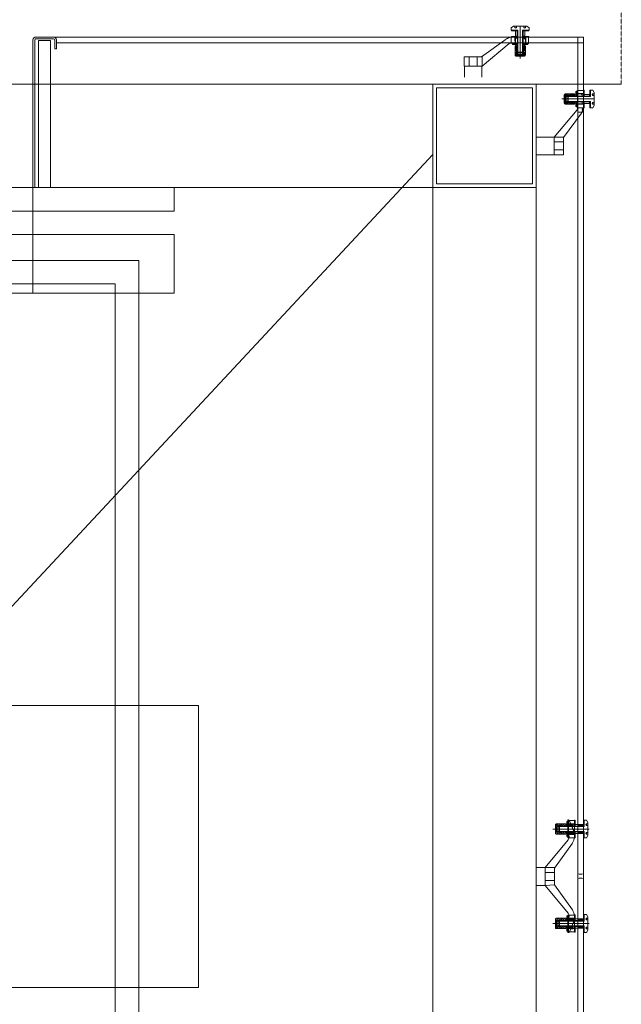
# Model space of a CAD drawing. Header units: millimetres. Extents: x -217426 to 968941, y -263248 to 449708.
# Tile 9 of 47: x 15499 to 16778, y -37088 to -34993. Entities that reach past the tile are written whole.
import ezdxf

# ---------------------------------------------------------------- set-up
doc = ezdxf.new("R2010")
doc.units = ezdxf.units.MM
doc.linetypes.add('a_base _85_a_base _85_WEST PTB LVL 2 - FACADE$0$DASHED', pattern=[0.75, 0.5, -0.25])
doc.layers.add('ARCH', color=9, linetype='Continuous', lineweight=0)
doc.layers.add('YD-EXTERNAL 4', color=254, linetype='Continuous', lineweight=0)

# ---------------------------------------------------------------- blocks, each defined once
blk = doc.blocks.new('ARCH-ABV-11.07')
at = {"layer": 'YD-EXTERNAL 4', "linetype": 'Continuous', "true_color": 0x636466}
h = blk.add_hatch(dxfattribs=at)
h.set_pattern_fill('A_BASE__85_A_BASE__85_AN_5B', color=251, style=0, pattern_type=2)
h.set_pattern_definition([(135, (17813.53, -35895.835), (44.9013, 44.9013), []), (45, (17813.53, -35895.835), (-44.9013, 44.9013), [])])
h.paths.add_polyline_path([(16569.1, -35015), (16569.1, -35016.5), (16581.4, -35016.5), (16581.4, -35015)])
h = blk.add_hatch(dxfattribs=at)
h.set_pattern_fill('A_BASE__85_A_BASE__85_AN_5B', color=251, style=0, pattern_type=2)
h.set_pattern_definition([(135, (17890.5, -35899.19), (84.1905, 84.1905), []), (45, (17890.5, -35899.19), (-84.1905, 84.1905), [])])
h.paths.add_polyline_path([(16572.6, -35028.3), (16572.6, -35016.8), (16569.1, -35016.8), (16569.1, -35028.3)])
h = blk.add_hatch(dxfattribs=at)
h.set_pattern_fill('A_BASE__85_A_BASE__85_AN_5B', color=251, style=0, pattern_type=2)
h.set_pattern_definition([(135, (18498.94, -35949.79), (56.127, 56.127), []), (45, (18498.94, -35949.79), (-56.127, 56.127), [])])
h.paths.add_polyline_path([(16568.9, -35032.5), (16568.9, -35044), (16575.1, -35044), (16575.1, -35043.6), (16575.5, -35043.6), (16575.5, -35044), (16578.3, -35044), (16578.3, -35043.6), (16578.7, -35043.6), (16578.7, -35044), (16580.4, -35044), (16580.4, -35042.5), (16573.9, -35042.5), (16573.9, -35032.5)])
h = blk.add_hatch(dxfattribs=at)
h.set_pattern_fill('A_BASE__85_A_BASE__85_AN_5B', color=251, style=0, pattern_type=2)
h.set_pattern_definition([(135, (17813.53, -35909.335), (44.9013, 44.9013), []), (45, (17813.53, -35909.335), (-44.9013, 44.9013), [])])
h.paths.add_polyline_path([(16569.1, -35028.5), (16569.1, -35030), (16581.4, -35030), (16581.4, -35028.5)])
for points in [[(16556.6, -35044), (16546.9, -35044), (16546.9, -35046), (16556.6, -35046)], [(16551.9, -35058.8), (16554.9, -35058.8), (16555.9, -35060.5), (16554.9, -35062.3), (16551.9, -35062.3), (16551.9, -35068.5), (16551.9, -35068.6), (16551.9, -35068.7), (16551.9, -35068.8), (16551.9, -35068.9), (16551.9, -35069), (16552, -35069.1), (16552, -35069.2), (16552, -35069.3), (16552.1, -35069.4), (16552.1, -35069.5), (16552.2, -35069.6), (16552.2, -35069.7), (16552.3, -35069.7), (16552.3, -35069.8), (16552.4, -35069.9), (16552.5, -35070), (16552.5, -35070), (16552.6, -35070.1), (16552.7, -35070.1), (16552.8, -35070.2), (16552.8, -35070.3), (16552.9, -35070.3), (16553, -35070.4), (16553.1, -35070.4), (16553.2, -35070.4), (16553.3, -35070.5), (16553.4, -35070.5), (16553.5, -35070.5), (16553.6, -35070.5), (16553.7, -35070.5), (16553.8, -35070.5), (16553.9, -35070.5), (16562.9, -35070.5), (16562.9, -35068.5), (16557.9, -35067.5), (16557.9, -35066.5), (16556.9, -35066.5), (16556.9, -35048.5), (16551.9, -35048.5)], [(16562.9, -35068.5), (16562.9, -35070.5), (16571.9, -35070.5), (16572, -35070.5), (16572.1, -35070.5), (16572.2, -35070.5), (16572.3, -35070.5), (16572.4, -35070.5), (16572.5, -35070.5), (16572.5, -35070.4), (16572.6, -35070.4), (16572.7, -35070.4), (16572.8, -35070.3), (16572.9, -35070.3), (16573, -35070.2), (16573.1, -35070.1), (16573.1, -35070.1), (16573.2, -35070), (16573.3, -35070), (16573.4, -35069.9), (16573.4, -35069.8), (16573.5, -35069.7), (16573.5, -35069.7), (16573.6, -35069.6), (16573.6, -35069.5), (16573.7, -35069.4), (16573.7, -35069.3), (16573.8, -35069.2), (16573.8, -35069.1), (16573.8, -35069), (16573.8, -35068.9), (16573.9, -35068.8), (16573.9, -35068.7), (16573.9, -35068.6), (16573.9, -35068.5), (16573.9, -35062.3), (16570.9, -35062.3), (16569.9, -35060.5), (16570.9, -35058.8), (16573.9, -35058.8), (16573.9, -35048.5), (16568.9, -35048.5), (16568.9, -35066.5), (16567.9, -35066.5), (16567.9, -35067.5)], [(16569.1, -35046), (16578.9, -35046), (16578.9, -35044), (16569.1, -35044)], [(16681.2, -35155.5), (16683.2, -35155.5), (16683.2, -35145.7), (16681.2, -35145.7)], [(16678.7, -35155.7), (16678.7, -35150.7), (16668.5, -35150.7), (16668.5, -35153.7), (16666.7, -35154.7), (16665, -35153.7), (16665, -35150.7), (16658.7, -35150.7), (16658.6, -35150.7), (16658.6, -35150.7), (16658.5, -35150.8), (16658.4, -35150.8), (16658.3, -35150.8), (16658.2, -35150.8), (16658.1, -35150.8), (16658, -35150.9), (16657.9, -35150.9), (16657.8, -35151), (16657.7, -35151), (16657.6, -35151.1), (16657.6, -35151.1), (16657.5, -35151.2), (16657.4, -35151.2), (16657.3, -35151.3), (16657.3, -35151.4), (16657.2, -35151.5), (16657.1, -35151.5), (16657.1, -35151.6), (16657, -35151.7), (16657, -35151.8), (16656.9, -35151.9), (16656.9, -35152), (16656.9, -35152.1), (16656.8, -35152.2), (16656.8, -35152.2), (16656.8, -35152.3), (16656.8, -35152.4), (16656.8, -35152.5), (16656.7, -35152.6), (16656.7, -35152.7), (16656.7, -35161.7), (16658.7, -35161.7), (16659.7, -35156.7), (16660.7, -35156.7), (16660.7, -35155.7), (16664.3, -35155.7)], [(16658.7, -35161.7), (16656.7, -35161.7), (16656.7, -35170.7), (16656.7, -35170.8), (16656.8, -35170.9), (16656.8, -35171), (16656.8, -35171.1), (16656.8, -35171.2), (16656.8, -35171.3), (16656.9, -35171.4), (16656.9, -35171.5), (16656.9, -35171.6), (16657, -35171.7), (16657, -35171.8), (16657.1, -35171.8), (16657.1, -35171.9), (16657.2, -35172), (16657.3, -35172.1), (16657.3, -35172.1), (16657.4, -35172.2), (16657.5, -35172.3), (16657.6, -35172.3), (16657.6, -35172.4), (16657.7, -35172.4), (16657.8, -35172.5), (16657.9, -35172.5), (16658, -35172.6), (16658.1, -35172.6), (16658.2, -35172.6), (16658.3, -35172.7), (16658.4, -35172.7), (16658.5, -35172.7), (16658.6, -35172.7), (16658.6, -35172.7), (16658.7, -35172.7), (16665, -35172.7), (16665, -35169.7), (16666.7, -35168.7), (16668.5, -35169.7), (16668.5, -35172.7), (16678.7, -35172.7), (16678.7, -35167.7), (16660.7, -35167.7), (16660.7, -35166.7), (16659.7, -35166.7)], [(16683.2, -35168), (16681.2, -35168), (16681.2, -35177.7), (16683.2, -35177.7)]]:
    blk.add_hatch(color=251, dxfattribs=at).paths.add_polyline_path(points)
h = blk.add_hatch(dxfattribs=at)
h.set_pattern_fill('A_BASE__85_A_BASE__85_AN_5B', color=251, style=0, pattern_type=2)
h.set_pattern_definition([(135, (15777.5, -33225.665), (56.127, 56.127), []), (45, (15777.5, -33225.665), (-56.127, 56.127), [])])
h.paths.add_polyline_path([(16683.6, -35149.5), (16683.2, -35149.5), (16683.2, -35155.7), (16694.7, -35155.7), (16694.7, -35150.7), (16684.7, -35150.7), (16684.7, -35144.2), (16683.2, -35144.2), (16683.2, -35145.9), (16683.6, -35145.9), (16683.6, -35146.3), (16683.2, -35146.3), (16683.2, -35149.1), (16683.6, -35149.1)])
h = blk.add_hatch(dxfattribs=at)
h.set_pattern_fill('A_BASE__85_A_BASE__85_AN_5B', color=251, style=0, pattern_type=2)
h.set_pattern_definition([(135, (15817.954, -33911.07), (44.9013, 44.9013), []), (45, (15817.954, -33911.07), (-44.9013, 44.9013), [])])
h.paths.add_polyline_path([(16698.7, -35155.5), (16698.7, -35143.2), (16697.2, -35143.2), (16697.2, -35155.5)])
h = blk.add_hatch(dxfattribs=at)
h.set_pattern_fill('A_BASE__85_A_BASE__85_AN_5B', color=251, style=0, pattern_type=2)
h.set_pattern_definition([(135, (15831.454, -33911.07), (44.9013, 44.9013), []), (45, (15831.454, -33911.07), (-44.9013, 44.9013), [])])
h.paths.add_polyline_path([(16712.2, -35155.5), (16712.2, -35143.2), (16710.7, -35143.2), (16710.7, -35155.5)])
h = blk.add_hatch(dxfattribs=at)
h.set_pattern_fill('A_BASE__85_A_BASE__85_AN_5B', color=251, style=0, pattern_type=2)
h.set_pattern_definition([(135, (15828.1, -33834.1), (84.1905, 84.1905), []), (45, (15828.1, -33834.1), (-84.1905, 84.1905), [])])
h.paths.add_polyline_path([(16699, -35152), (16699, -35155.5), (16710.5, -35155.5), (16710.5, -35152)])
at = {"layer": 'YD-EXTERNAL 4', "color": 251, "linetype": 'a_base _85_a_base _85_WEST PTB LVL 2 - FACADE$0$DASHED', "true_color": 0x636466}
blk.add_line((16777.7, -28880), (16777.8, -35130), dxfattribs=at)
at = {"layer": 'YD-EXTERNAL 4', "color": 251, "linetype": 'Continuous', "true_color": 0x636466}
for p, q in [((16548.9, -35007), (16543.9, -35010)), ((16543.9, -35010), (16543.9, -35015)), ((16557.9, -35015), (16543.9, -35015)), ((16544.4, -35015), (16544.4, -35016.5)), ((16556.9, -35016.5), (16544.4, -35016.5)), ((16576.9, -35007), (16548.9, -35007)), ((16551.6, -35010), (16551.6, -35007)), ((16553.4, -35011), (16551.6, -35010)), ((16555.1, -35010), (16551.6, -35010)), ((16556.9, -35016.8), (16553.1, -35016.8)), ((16553.1, -35016.8), (16553.1, -35028.3)), ((16555.1, -35010), (16553.4, -35011)), ((16555.1, -35007), (16555.1, -35010)), ((16556.6, -35015), (16556.6, -35016.5)), ((16556.6, -35016.8), (16556.6, -35028.3)), ((16556.9, -35015), (16556.9, -35062)), ((16557.9, -35015), (16557.9, -35063)), ((16562.9, -35006.5), (16562.9, -35075.9)), ((16567.9, -35015), (16581.9, -35015)), ((16567.9, -35015), (16567.9, -35063)), ((16568.9, -35015), (16568.9, -35062)), ((16581.4, -35016.5), (16568.9, -35016.5)), ((16572.6, -35016.8), (16568.9, -35016.8)), ((16569.1, -35015), (16569.1, -35016.5)), ((16569.1, -35016.8), (16569.1, -35028.3)), ((16570.6, -35010), (16570.6, -35007)), ((16572.4, -35011), (16570.6, -35010)), ((16574.1, -35010), (16570.6, -35010)), ((16574.1, -35010), (16572.4, -35011)), ((16572.6, -35016.8), (16572.6, -35028.3)), ((16574.1, -35007), (16574.1, -35010)), ((16581.9, -35010), (16576.9, -35007)), ((16581.4, -35015), (16581.4, -35016.5)), ((16581.9, -35010), (16581.9, -35015)), ((15527.2, -35350), (15527.2, -35036)), ((15530.9, -35350), (15530.9, -35036.7)), ((15533.2, -35030), (15571.2, -35030)), ((15533.9, -35033.7), (15570.6, -35033.7)), ((16697.2, -35030), (15571.2, -35030)), ((15573.6, -35036.7), (15573.6, -35055)), ((15577.2, -35035.4), (15577.2, -35047.4)), ((15577.2, -35036), (15577.2, -35055)), ((15577.2, -35042), (16697.2, -35042)), ((16480.9, -35072), (16533, -35034.1)), ((16543.9, -35030), (16581.4, -35030)), ((16543.9, -35042.5), (16543.9, -35030)), ((16580.9, -35042.5), (16543.9, -35042.5)), ((16544.4, -35028.5), (16544.4, -35030)), ((16556.9, -35028.5), (16544.4, -35028.5)), ((16545.4, -35042.5), (16545.4, -35044)), ((16551.9, -35044), (16551.9, -35030)), ((16551.9, -35030), (16551.9, -35042.5)), ((16551.9, -35032.5), (16556.9, -35032.5)), ((16552.9, -35044), (16552.9, -35030)), ((16556.9, -35028.3), (16553.1, -35028.3)), ((16556.9, -35022.5), (16556.6, -35022.5)), ((16556.6, -35028.5), (16556.6, -35030)), ((16569.1, -35022.5), (16568.9, -35022.5)), ((16572.6, -35028.3), (16568.9, -35028.3)), ((16581.4, -35028.5), (16568.9, -35028.5)), ((16568.9, -35032.5), (16568.9, -35042.5)), ((16568.9, -35032.5), (16573.9, -35032.5)), ((16569.1, -35028.5), (16569.1, -35030)), ((16572.9, -35042.8), (16570.1, -35044)), ((16573.9, -35042.8), (16571.1, -35044)), ((16573.9, -35030), (16573.9, -35044)), ((16573.9, -35030), (16573.9, -35042.5)), ((16574.9, -35030), (16574.9, -35044)), ((16580.4, -35044), (16580.4, -35042.5)), ((16580.9, -35030), (16580.9, -35042.5)), ((16581.4, -35028.5), (16581.4, -35030)), ((16685.2, -38488), (16685.2, -35030)), ((16697.2, -38500), (16697.2, -35030)), ((15573.6, -35055), (15577.2, -35055)), ((16481.9, -35092), (16539.8, -35043.5)), ((16545.4, -35044), (16556.9, -35044)), ((16546.9, -35044), (16546.9, -35046)), ((16556.9, -35046), (16546.9, -35046)), ((16547, -35043.6), (16547.4, -35043.6)), ((16547, -35044), (16547, -35043.6)), ((16547.4, -35043.6), (16547.4, -35044)), ((16550.2, -35043.6), (16550.6, -35043.6)), ((16550.2, -35044), (16550.2, -35043.6)), ((16550.6, -35043.6), (16550.6, -35044)), ((16556.9, -35048.5), (16551.9, -35048.5)), ((16551.9, -35048.5), (16551.9, -35068.5)), ((16551.9, -35058.8), (16554.9, -35058.8)), ((16551.9, -35062.3), (16554.9, -35062.3)), ((16553.9, -35046), (16553.9, -35048.5)), ((16554.9, -35058.8), (16554.9, -35062.3)), ((16554.9, -35058.8), (16555.9, -35060.5)), ((16555.9, -35060.5), (16554.9, -35062.3)), ((16556.6, -35044), (16556.6, -35048.5)), ((16556.9, -35048.5), (16556.9, -35062.9)), ((16568.9, -35062), (16556.9, -35062)), ((16556.9, -35062), (16557.9, -35063)), ((16556.9, -35062.9), (16556.9, -35066.5)), ((16557.9, -35048.5), (16557.9, -35063.9)), ((16567.9, -35063), (16557.9, -35063)), ((16557.9, -35063.9), (16557.9, -35067.5)), ((16567.9, -35048.5), (16567.9, -35063.9)), ((16568.9, -35062), (16567.9, -35063)), ((16567.9, -35063.9), (16567.9, -35067.5)), ((16580.4, -35044), (16568.9, -35044)), ((16578.9, -35046), (16568.9, -35046)), ((16573.9, -35048.5), (16568.9, -35048.5)), ((16568.9, -35048.5), (16568.9, -35062.9)), ((16568.9, -35062.9), (16568.9, -35066.5)), ((16569.1, -35044), (16569.1, -35048.5)), ((16570.9, -35058.8), (16569.9, -35060.5)), ((16569.9, -35060.5), (16570.9, -35062.3)), ((16570.9, -35058.8), (16570.9, -35062.3)), ((16573.9, -35058.8), (16570.9, -35058.8)), ((16573.9, -35062.3), (16570.9, -35062.3)), ((16571.9, -35046), (16571.9, -35048.5)), ((16573.9, -35048.5), (16573.9, -35068.5)), ((16575.5, -35043.6), (16575.1, -35043.6)), ((16575.1, -35043.6), (16575.1, -35044)), ((16575.5, -35044), (16575.5, -35043.6)), ((16578.7, -35043.6), (16578.3, -35043.6)), ((16578.3, -35043.6), (16578.3, -35044)), ((16578.7, -35044), (16578.7, -35043.6)), ((16578.9, -35044), (16578.9, -35046)), ((16443.9, -35072), (16481.9, -35072)), ((16443.9, -35092), (16443.9, -35072)), ((16454.4, -35092), (16454.4, -35072)), ((16471.4, -35072), (16471.4, -35092)), ((16481.9, -35092), (16481.9, -35072)), ((16571.9, -35070.5), (16553.9, -35070.5)), ((16568.9, -35066.5), (16556.9, -35066.5)), ((16567.9, -35067.5), (16557.9, -35067.5)), ((16557.9, -35067.5), (16562.9, -35068.5)), ((16567.9, -35067.5), (16562.9, -35068.5)), ((16443.9, -35092), (16481.9, -35092)), ((16777.8, -35130), (13227.2, -35130)), ((16377.2, -35130), (16377.2, -38400)), ((16681.2, -35145.7), (16681.2, -35155.7)), ((16683.2, -35145.7), (16681.2, -35145.7)), ((16683.2, -35144.2), (16683.2, -35155.7)), ((16683.2, -35144.2), (16684.7, -35144.2)), ((16683.2, -35145.9), (16683.6, -35145.9)), ((16683.6, -35146.3), (16683.2, -35146.3)), ((16683.6, -35145.9), (16683.6, -35146.3)), ((16684.7, -35143.7), (16684.7, -35180.7)), ((16697.2, -35143.7), (16684.7, -35143.7)), ((16698.7, -35143.2), (16697.2, -35143.2)), ((16698.7, -35143.2), (16698.7, -35155.7)), ((16710.7, -35143.2), (16710.7, -35155.7)), ((16712.2, -35143.2), (16710.7, -35143.2)), ((16717.2, -35142.7), (16712.2, -35142.7)), ((16712.2, -35156.7), (16712.2, -35142.7)), ((16717.2, -35142.7), (16720.2, -35147.7)), ((16720.2, -35147.7), (16720.2, -35175.7)), ((16720.8, -35161.7), (16651.4, -35161.7)), ((16656.7, -35152.7), (16656.7, -35170.7)), ((16678.7, -35150.7), (16658.7, -35150.7)), ((16659.7, -35156.7), (16658.7, -35161.7)), ((16659.7, -35166.7), (16658.7, -35161.7)), ((16659.7, -35156.7), (16659.7, -35166.7)), ((16663.3, -35156.7), (16659.7, -35156.7)), ((16663.3, -35166.7), (16659.7, -35166.7)), ((16660.7, -35155.7), (16660.7, -35167.7)), ((16664.3, -35155.7), (16660.7, -35155.7)), ((16664.3, -35167.7), (16660.7, -35167.7)), ((16678.7, -35166.7), (16663.3, -35166.7)), ((16678.7, -35156.7), (16663.4, -35156.7)), ((16665.2, -35155.7), (16664.2, -35156.7)), ((16664.2, -35156.7), (16664.2, -35166.7)), ((16712.2, -35156.7), (16664.2, -35156.7)), ((16665.2, -35167.7), (16664.2, -35166.7)), ((16712.2, -35166.7), (16664.2, -35166.7)), ((16678.7, -35155.7), (16664.3, -35155.7)), ((16678.7, -35167.7), (16664.3, -35167.7)), ((16665, -35150.7), (16665, -35153.7)), ((16668.5, -35153.7), (16665, -35153.7)), ((16666.7, -35154.7), (16665, -35153.7)), ((16665.2, -35155.7), (16665.2, -35167.7)), ((16712.2, -35155.7), (16665.2, -35155.7)), ((16712.2, -35167.7), (16665.2, -35167.7)), ((16668.5, -35153.7), (16666.7, -35154.7)), ((16668.5, -35150.7), (16668.5, -35153.7)), ((16678.7, -35150.7), (16678.7, -35155.7)), ((16681.2, -35152.7), (16678.7, -35152.7)), ((16683.2, -35155.5), (16678.7, -35155.5)), ((16678.7, -35167.7), (16678.7, -35172.7)), ((16683.2, -35168), (16678.7, -35168)), ((16681.2, -35167.7), (16681.2, -35177.7)), ((16683.2, -35149.1), (16683.6, -35149.1)), ((16683.6, -35149.5), (16683.2, -35149.5)), ((16697.2, -35149.7), (16683.2, -35149.7)), ((16697.2, -35150.7), (16683.2, -35150.7)), ((16684.5, -35150.8), (16683.2, -35153.5)), ((16684.5, -35151.8), (16683.2, -35154.5)), ((16683.2, -35179.2), (16683.2, -35167.7)), ((16683.6, -35149.1), (16683.6, -35149.5)), ((16697.2, -35150.7), (16684.7, -35150.7)), ((16694.7, -35155.7), (16684.7, -35155.7)), ((16694.7, -35155.7), (16694.7, -35150.7)), ((16694.7, -35172.7), (16694.7, -35167.7)), ((16698.7, -35155.5), (16697.2, -35155.5)), ((16698.7, -35168), (16697.2, -35168)), ((16698.7, -35167.7), (16698.7, -35180.2)), ((16699, -35152), (16699, -35155.7)), ((16710.5, -35152), (16699, -35152)), ((16710.5, -35155.5), (16699, -35155.5)), ((16699, -35167.7), (16699, -35171.5)), ((16710.5, -35168), (16699, -35168)), ((16704.7, -35155.5), (16704.7, -35155.7)), ((16704.7, -35167.7), (16704.7, -35168)), ((16710.5, -35152), (16710.5, -35155.7)), ((16710.5, -35167.7), (16710.5, -35171.5)), ((16712.2, -35155.5), (16710.7, -35155.5)), ((16710.7, -35167.7), (16710.7, -35180.2)), ((16712.2, -35168), (16710.7, -35168)), ((16712.2, -35166.7), (16712.2, -35180.7)), ((16717.2, -35150.5), (16716.2, -35152.2)), ((16716.2, -35152.2), (16717.2, -35154)), ((16720.2, -35150.5), (16717.2, -35150.5)), ((16717.2, -35150.5), (16717.2, -35154)), ((16717.2, -35154), (16720.2, -35154)), ((16635.2, -35242.7), (16683.8, -35184.8)), ((16678.7, -35172.7), (16658.7, -35172.7)), ((16666.7, -35168.7), (16665, -35169.7)), ((16668.5, -35169.7), (16665, -35169.7)), ((16665, -35172.7), (16665, -35169.7)), ((16668.5, -35169.7), (16666.7, -35168.7)), ((16668.5, -35172.7), (16668.5, -35169.7)), ((16681.2, -35170.7), (16678.7, -35170.7)), ((16683.2, -35177.7), (16681.2, -35177.7)), ((16683.2, -35171.7), (16697.2, -35171.7)), ((16683.2, -35172.7), (16697.2, -35172.7)), ((16683.6, -35174), (16683.2, -35174)), ((16683.2, -35174.4), (16683.6, -35174.4)), ((16683.6, -35177.2), (16683.2, -35177.2)), ((16683.2, -35177.6), (16683.6, -35177.6)), ((16684.7, -35179.2), (16683.2, -35179.2)), ((16683.6, -35174.4), (16683.6, -35174)), ((16683.6, -35177.6), (16683.6, -35177.2)), ((16697.2, -35172.7), (16684.7, -35172.7)), ((16684.7, -35180.7), (16697.2, -35180.7)), ((16698.7, -35180.2), (16697.2, -35180.2)), ((16710.5, -35171.5), (16699, -35171.5)), ((16712.2, -35180.2), (16710.7, -35180.2)), ((16717.2, -35180.7), (16712.2, -35180.7)), ((16717.2, -35169.5), (16716.2, -35171.2)), ((16716.2, -35171.2), (16717.2, -35173)), ((16717.2, -35169.5), (16717.2, -35173)), ((16720.2, -35169.5), (16717.2, -35169.5)), ((16717.2, -35173), (16720.2, -35173)), ((16720.2, -35175.7), (16717.2, -35180.7)), ((16655.2, -35243.7), (16693.2, -35191.6)), ((16697.2, -35190), (16685.2, -35190)), ((16635.2, -35280.7), (16635.2, -35242.7)), ((16635.2, -35242.7), (16655.2, -35242.7)), ((16655.2, -35280.7), (16655.2, -35242.7)), ((16655.2, -35253.2), (16635.2, -35253.2)), ((16635.2, -35270.2), (16655.2, -35270.2)), ((13677.2, -38180), (16377.2, -35280)), ((16635.2, -35280.7), (16655.2, -35280.7)), ((16597.2, -35350), (13457.2, -35350)), ((15527.2, -35350), (15527.2, -35575)), ((16664.2, -36696.7), (16664.2, -36733.7)), ((16678.2, -36696.7), (16664.2, -36696.7)), ((16664.2, -36698.5), (16665.5, -36697.2)), ((16665.7, -36697.2), (16664.2, -36697.2)), ((16665.1, -36697.2), (16665.7, -36697.7)), ((16665.7, -36696.7), (16665.7, -36733.7)), ((16676.2, -36717.2), (16666.7, -36695.6)), ((16676.2, -36718.2), (16666.7, -36696.6)), ((16678.2, -36733.7), (16678.2, -36696.2)), ((16678.2, -36697.1), (16679.2, -36696.2)), ((16679.7, -36696.2), (16678.2, -36696.2)), ((16678.2, -36696.4), (16679.7, -36697.9)), ((16678.2, -36698.5), (16679.7, -36697)), ((16679.4, -36696.2), (16679.7, -36696.5)), ((16679.7, -36708.7), (16679.7, -36696.2)), ((16697.2, -36697.1), (16698.2, -36696.2)), ((16698.7, -36696.2), (16697.2, -36696.2)), ((16697.2, -36696.4), (16698.7, -36697.9)), ((16697.2, -36698.5), (16698.7, -36697)), ((16698.4, -36696.2), (16698.7, -36696.5)), ((16703.7, -36695.7), (16698.7, -36695.7)), ((16698.7, -36695.7), (16698.7, -36709.7)), ((16706.7, -36700.7), (16703.7, -36695.7)), ((16709.3, -36714.7), (16632.4, -36714.7)), ((16637.7, -36705.4), (16641.7, -36709.4)), ((16637.7, -36723.7), (16637.7, -36705.7)), ((16637.7, -36709.9), (16640.2, -36712.3)), ((16637.7, -36714.3), (16638.1, -36714.7)), ((16637.7, -36718.7), (16644.7, -36725.7)), ((16638.1, -36714.7), (16640.1, -36716.7)), ((16659.7, -36703.7), (16639.7, -36703.7)), ((16640.7, -36709.7), (16639.7, -36714.7)), ((16640.7, -36719.7), (16639.7, -36714.7)), ((16640.4, -36703.7), (16645.4, -36708.7)), ((16640.7, -36719.7), (16640.7, -36709.7)), ((16644.3, -36709.7), (16640.7, -36709.7)), ((16641.7, -36720.7), (16641.7, -36708.7)), ((16645.3, -36708.7), (16641.7, -36708.7)), ((16659.7, -36709.7), (16644.3, -36709.7)), ((16644.8, -36703.7), (16646, -36704.8)), ((16646.2, -36708.7), (16645.2, -36709.7)), ((16645.2, -36719.7), (16645.2, -36709.7)), ((16698.7, -36709.7), (16645.2, -36709.7)), ((16659.7, -36708.7), (16645.3, -36708.7)), ((16646, -36703.7), (16646, -36706.7)), ((16647.7, -36707.7), (16646, -36706.7)), ((16649.5, -36706.7), (16646, -36706.7)), ((16646.2, -36720.7), (16646.2, -36708.7)), ((16698.7, -36708.7), (16646.2, -36708.7)), ((16649.5, -36706.7), (16647.7, -36707.7)), ((16648.4, -36707.3), (16649.8, -36708.7)), ((16649.5, -36703.7), (16649.5, -36706.7)), ((16649.5, -36703.9), (16654.2, -36708.7)), ((16653.6, -36703.7), (16658.6, -36708.7)), ((16658, -36703.7), (16659.7, -36705.3)), ((16659.7, -36708.7), (16659.7, -36703.7)), ((16662.2, -36705.7), (16659.7, -36705.7)), ((16664.2, -36708.4), (16659.7, -36708.4)), ((16664.2, -36698.7), (16662.2, -36698.7)), ((16662.2, -36708.7), (16662.2, -36698.7)), ((16662.2, -36700.8), (16664.2, -36698.8)), ((16662.2, -36703.5), (16664.2, -36701.5)), ((16662.2, -36706.1), (16664.2, -36704.1)), ((16662.6, -36708.4), (16664.2, -36706.8)), ((16664.2, -36698), (16665.7, -36699.5)), ((16664.2, -36700.2), (16665.7, -36698.7)), ((16664.2, -36698.8), (16664.6, -36698.8)), ((16664.6, -36699.2), (16664.2, -36699.2)), ((16664.2, -36699.8), (16665.7, -36701.3)), ((16664.2, -36702), (16665.7, -36700.5)), ((16664.2, -36701.5), (16665.7, -36703)), ((16664.2, -36702), (16664.6, -36702)), ((16664.2, -36703.8), (16665.7, -36702.3)), ((16664.6, -36702.4), (16664.2, -36702.4)), ((16664.2, -36703.3), (16669.6, -36708.7)), ((16664.2, -36703.7), (16678.2, -36703.7)), ((16664.2, -36705.5), (16666.1, -36703.7)), ((16664.2, -36707.3), (16667.9, -36703.7)), ((16664.2, -36704.7), (16678.2, -36704.7)), ((16664.2, -36705.1), (16667.8, -36708.7)), ((16664.2, -36706.8), (16666, -36708.7)), ((16664.2, -36708.6), (16664.3, -36708.7)), ((16664.6, -36698.8), (16664.6, -36699.2)), ((16664.6, -36702), (16664.6, -36702.4)), ((16664.6, -36708.7), (16669.6, -36703.7)), ((16678.2, -36703.7), (16665.7, -36703.7)), ((16666.3, -36703.7), (16671.3, -36708.7)), ((16666.4, -36708.7), (16671.4, -36703.7)), ((16668.1, -36703.7), (16673.1, -36708.7)), ((16668.2, -36708.7), (16673.2, -36703.7)), ((16669.9, -36708.7), (16674.9, -36703.7)), ((16669.9, -36703.7), (16674.9, -36708.7)), ((16671.6, -36703.7), (16675.7, -36707.7)), ((16671.7, -36708.7), (16675.7, -36704.6)), ((16673.4, -36703.7), (16675.7, -36705.9)), ((16673.5, -36708.7), (16675.7, -36706.4)), ((16675.2, -36703.7), (16675.7, -36704.2)), ((16675.2, -36708.7), (16675.7, -36708.2)), ((16675.7, -36703.7), (16675.7, -36708.7)), ((16678.2, -36697.8), (16679.7, -36699.3)), ((16678.2, -36699.9), (16679.7, -36698.4)), ((16678.2, -36699.3), (16679.7, -36700.8)), ((16678.2, -36701.4), (16679.7, -36699.9)), ((16678.2, -36700.7), (16679.7, -36702.2)), ((16678.2, -36702.8), (16679.7, -36701.3)), ((16678.2, -36702.1), (16679.7, -36703.6)), ((16678.2, -36704.2), (16679.7, -36702.7)), ((16678.2, -36703.5), (16679.7, -36705)), ((16678.2, -36705.6), (16679.7, -36704.1)), ((16678.2, -36704.9), (16679.7, -36706.4)), ((16678.2, -36707), (16679.7, -36705.5)), ((16678.2, -36706.3), (16679.7, -36707.8)), ((16678.2, -36708.4), (16679.7, -36706.9)), ((16678.2, -36707.7), (16678.9, -36708.4)), ((16679.7, -36708.4), (16678.2, -36708.4)), ((16679.6, -36708.4), (16679.7, -36708.3)), ((16680, -36708.7), (16680, -36704.9)), ((16697, -36704.9), (16680, -36704.9)), ((16697, -36708.4), (16680, -36708.4)), ((16685.5, -36707.3), (16687.9, -36704.9)), ((16685.5, -36707), (16686.9, -36708.4)), ((16686, -36704.9), (16689.5, -36708.4)), ((16687.1, -36708.4), (16690.6, -36704.9)), ((16688.7, -36704.9), (16692.2, -36708.4)), ((16689.7, -36708.4), (16693.2, -36704.9)), ((16691.2, -36708.7), (16691.2, -36708.4)), ((16691.3, -36704.9), (16694.8, -36708.4)), ((16692.4, -36708.4), (16695.9, -36704.9)), ((16694, -36704.9), (16697, -36707.9)), ((16695, -36708.4), (16697, -36706.5)), ((16696.7, -36704.9), (16697, -36705.2)), ((16697, -36708.7), (16697, -36704.9)), ((16697.2, -36697.8), (16698.7, -36699.3)), ((16697.2, -36699.9), (16698.7, -36698.4)), ((16697.2, -36699.3), (16698.7, -36700.8)), ((16697.2, -36701.4), (16698.7, -36699.9)), ((16697.2, -36700.7), (16698.7, -36702.2)), ((16697.2, -36702.8), (16698.7, -36701.3)), ((16697.2, -36702.1), (16698.7, -36703.6)), ((16697.2, -36704.2), (16698.7, -36702.7)), ((16697.2, -36703.5), (16698.7, -36705)), ((16697.2, -36705.6), (16698.7, -36704.1)), ((16697.2, -36704.9), (16698.7, -36706.4)), ((16697.2, -36707), (16698.7, -36705.5)), ((16697.2, -36706.3), (16698.7, -36707.8)), ((16697.2, -36707.7), (16697.9, -36708.4)), ((16698.7, -36708.4), (16697.2, -36708.4)), ((16697.3, -36708.4), (16698.7, -36706.9)), ((16698.7, -36708.4), (16698.7, -36708.3)), ((16702.7, -36705.2), (16703.7, -36703.4)), ((16703.7, -36706.9), (16702.7, -36705.2)), ((16703.7, -36706.9), (16703.7, -36703.4)), ((16703.7, -36703.4), (16706.7, -36703.4)), ((16706.7, -36706.9), (16703.7, -36706.9)), ((16706.7, -36728.7), (16706.7, -36700.7)), ((16616.2, -36796.7), (16664.7, -36737.7)), ((16637.7, -36723.1), (16640.3, -36725.7)), ((16659.7, -36725.7), (16639.7, -36725.7)), ((16644.3, -36719.6), (16640.7, -36719.7)), ((16645.3, -36720.6), (16641.7, -36720.7)), ((16644.1, -36720.7), (16646, -36722.6)), ((16659.7, -36719.7), (16644.3, -36719.7)), ((16646.2, -36720.7), (16645.2, -36719.7)), ((16698.7, -36719.7), (16645.2, -36719.7)), ((16659.7, -36720.7), (16645.3, -36720.7)), ((16647.7, -36721.7), (16646, -36722.7)), ((16649.5, -36722.7), (16646, -36722.7)), ((16646, -36725.7), (16646, -36722.7)), ((16698.7, -36720.7), (16646.2, -36720.7)), ((16649.5, -36722.7), (16647.7, -36721.7)), ((16648.5, -36720.7), (16653.5, -36725.7)), ((16649.5, -36725.7), (16649.5, -36722.7)), ((16652.9, -36720.7), (16657.9, -36725.7)), ((16657.4, -36720.7), (16659.7, -36723)), ((16659.7, -36725.7), (16659.7, -36720.7)), ((16664.2, -36720.9), (16659.7, -36720.9)), ((16662.2, -36723.7), (16659.7, -36723.7)), ((16662.2, -36730.7), (16662.2, -36720.7)), ((16662.2, -36722), (16663.3, -36720.9)), ((16662.2, -36724.7), (16664.2, -36722.7)), ((16662.2, -36727.3), (16664.2, -36725.3)), ((16662.2, -36730), (16664.2, -36728)), ((16664.2, -36730.7), (16662.2, -36730.7)), ((16664.2, -36721.4), (16665, -36720.7)), ((16664.2, -36723.2), (16666.8, -36720.7)), ((16664.2, -36725), (16668.5, -36720.7)), ((16664.2, -36726.7), (16670.3, -36720.7)), ((16664.2, -36721), (16668.9, -36725.7)), ((16665.4, -36724.6), (16664.2, -36721.9)), ((16664.2, -36722.7), (16667.1, -36725.7)), ((16665.4, -36725.6), (16664.2, -36722.9)), ((16664.2, -36724.5), (16665.7, -36726)), ((16678.2, -36725.7), (16664.2, -36725.7)), ((16664.2, -36726.3), (16665.7, -36727.8)), ((16678.2, -36726.7), (16664.2, -36726.7)), ((16664.6, -36726.9), (16664.2, -36726.9)), ((16664.2, -36728.5), (16665.7, -36727)), ((16664.2, -36727.3), (16664.6, -36727.3)), ((16664.2, -36728), (16665.7, -36729.5)), ((16664.2, -36729.8), (16664.5, -36730.1)), ((16664.6, -36730.1), (16664.2, -36730.1)), ((16664.2, -36732), (16665.7, -36730.5)), ((16664.2, -36730.5), (16664.6, -36730.5)), ((16664.2, -36730.7), (16664.2, -36730.6)), ((16664.2, -36731.6), (16664.8, -36732.2)), ((16664.2, -36732.2), (16665.7, -36732.2)), ((16664.2, -36733.7), (16678.2, -36733.7)), ((16664.4, -36730.1), (16665.7, -36728.8)), ((16664.6, -36727.3), (16664.6, -36726.9)), ((16664.6, -36730.5), (16664.6, -36730.1)), ((16664.6, -36730.2), (16665.7, -36731.3)), ((16665.7, -36720.7), (16670.7, -36725.7)), ((16675.7, -36720.7), (16665.7, -36720.7)), ((16667.1, -36725.7), (16672.1, -36720.7)), ((16667.4, -36720.7), (16672.4, -36725.7)), ((16668.8, -36725.7), (16673.8, -36720.7)), ((16669.2, -36720.7), (16674.2, -36725.7)), ((16670.6, -36725.7), (16675.6, -36720.7)), ((16671, -36720.7), (16675.7, -36725.4)), ((16672.4, -36725.7), (16675.7, -36722.3)), ((16672.7, -36720.7), (16675.7, -36723.6)), ((16674.1, -36725.7), (16675.7, -36724.1)), ((16674.5, -36720.7), (16675.7, -36721.9)), ((16675.7, -36720.7), (16675.7, -36725.7)), ((16678.2, -36721.2), (16678.5, -36720.9)), ((16679.7, -36720.9), (16678.2, -36720.9)), ((16678.2, -36722.6), (16679.7, -36721.1)), ((16678.2, -36721.9), (16679.7, -36723.4)), ((16678.2, -36724), (16679.7, -36722.5)), ((16678.2, -36723.3), (16679.7, -36724.8)), ((16678.2, -36725.4), (16679.7, -36723.9)), ((16678.2, -36724.7), (16679.7, -36726.2)), ((16678.2, -36726.8), (16679.7, -36725.3)), ((16678.2, -36726.1), (16679.7, -36727.6)), ((16678.2, -36728.2), (16679.7, -36726.7)), ((16678.2, -36727.5), (16679.7, -36729)), ((16678.2, -36729.6), (16679.7, -36728.1)), ((16678.2, -36729), (16679.7, -36730.5)), ((16678.2, -36731.1), (16679.7, -36729.6)), ((16678.2, -36730.4), (16679.7, -36731.9)), ((16678.2, -36732.5), (16679.7, -36731)), ((16678.2, -36731.8), (16679.6, -36733.2)), ((16679.7, -36733.2), (16678.2, -36733.2)), ((16678.6, -36720.9), (16679.7, -36722)), ((16678.9, -36733.2), (16679.7, -36732.4)), ((16679.7, -36733.2), (16679.7, -36720.7)), ((16680, -36724.4), (16680, -36720.7)), ((16697, -36720.9), (16680, -36720.9)), ((16697, -36724.4), (16680, -36724.4)), ((16685.5, -36723.3), (16687.8, -36720.9)), ((16685.5, -36722.9), (16687, -36724.4)), ((16686.1, -36720.9), (16689.6, -36724.4)), ((16687, -36724.4), (16690.5, -36720.9)), ((16688.8, -36720.9), (16692.3, -36724.4)), ((16689.7, -36724.4), (16693.2, -36720.9)), ((16691.2, -36720.9), (16691.2, -36720.7)), ((16691.4, -36720.9), (16694.9, -36724.4)), ((16692.3, -36724.4), (16695.8, -36720.9)), ((16694.1, -36720.9), (16697, -36723.8)), ((16695, -36724.4), (16697, -36722.4)), ((16696.7, -36720.9), (16697, -36721.2)), ((16697, -36724.4), (16697, -36720.7)), ((16697.2, -36721.2), (16697.5, -36720.9)), ((16698.7, -36720.9), (16697.2, -36720.9)), ((16697.2, -36722.6), (16698.7, -36721.1)), ((16697.2, -36721.9), (16698.7, -36723.4)), ((16697.2, -36724), (16698.7, -36722.5)), ((16697.2, -36723.3), (16698.7, -36724.8)), ((16697.2, -36725.4), (16698.7, -36723.9)), ((16697.2, -36724.7), (16698.7, -36726.2)), ((16697.2, -36726.8), (16698.7, -36725.3)), ((16697.2, -36726.1), (16698.7, -36727.6)), ((16697.2, -36728.2), (16698.7, -36726.7)), ((16697.2, -36727.5), (16698.7, -36729)), ((16697.2, -36729.6), (16698.7, -36728.1)), ((16697.2, -36729), (16698.7, -36730.5)), ((16697.2, -36731.1), (16698.7, -36729.6)), ((16697.2, -36730.4), (16698.7, -36731.9)), ((16697.2, -36732.5), (16698.7, -36731)), ((16697.2, -36731.8), (16698.6, -36733.2)), ((16698.7, -36733.2), (16697.2, -36733.2)), ((16697.7, -36720.9), (16698.7, -36722)), ((16698, -36733.2), (16698.7, -36732.4)), ((16698.7, -36733.7), (16698.7, -36719.7)), ((16703.7, -36733.7), (16698.7, -36733.7)), ((16702.7, -36724.2), (16703.7, -36722.4)), ((16703.7, -36725.9), (16702.7, -36724.2)), ((16703.7, -36722.4), (16706.7, -36722.4)), ((16703.7, -36725.9), (16703.7, -36722.4)), ((16706.7, -36725.9), (16703.7, -36725.9)), ((16703.7, -36733.7), (16706.7, -36728.7)), ((16636.2, -36797.7), (16674.2, -36744.5)), ((16636.2, -36796.7), (16597.2, -36796.7)), ((16616.2, -36796.7), (16616.2, -36834.7)), ((16636.2, -36796.7), (16636.2, -36833.7)), ((16616.2, -36807.2), (16636.2, -36807.2)), ((16616.2, -36834.7), (16597.2, -36834.7)), ((16636.2, -36824.2), (16616.2, -36824.2)), ((16636.2, -36833.7), (16616.2, -36834.7)), ((16616.2, -36834.7), (16664.7, -36893.6)), ((16636.2, -36833.7), (16674.2, -36886.8)), ((16637.7, -36907.2), (16640.3, -36904.7)), ((16637.7, -36911.6), (16644.7, -36904.7)), ((16637.7, -36906.7), (16637.7, -36924.7)), ((16659.7, -36904.7), (16639.7, -36904.7)), ((16646, -36904.7), (16646, -36907.7)), ((16648.5, -36909.7), (16653.5, -36904.7)), ((16649.5, -36904.7), (16649.5, -36907.7)), ((16652.9, -36909.7), (16657.9, -36904.7)), ((16659.7, -36904.7), (16659.7, -36909.7)), ((16662.2, -36906.7), (16659.7, -36906.7)), ((16662.2, -36899.7), (16662.2, -36909.7)), ((16664.2, -36899.7), (16662.2, -36899.7)), ((16662.2, -36900.3), (16664.2, -36902.3)), ((16662.2, -36903), (16664.2, -36905)), ((16662.2, -36905.6), (16664.2, -36907.6)), ((16664.2, -36933.7), (16664.2, -36897.7)), ((16664.2, -36897.7), (16678.2, -36897.7)), ((16664.2, -36898.7), (16664.8, -36898.2)), ((16664.2, -36898.2), (16665.7, -36898.2)), ((16664.2, -36898.3), (16665.7, -36899.8)), ((16664.2, -36899.7), (16664.2, -36899.7)), ((16664.2, -36899.8), (16664.6, -36899.8)), ((16664.2, -36900.5), (16664.5, -36900.2)), ((16664.6, -36900.2), (16664.2, -36900.2)), ((16664.2, -36902.3), (16665.7, -36900.8)), ((16664.2, -36901.8), (16665.7, -36903.3)), ((16664.2, -36904), (16665.7, -36902.5)), ((16664.2, -36903), (16664.6, -36903)), ((16664.6, -36903.4), (16664.2, -36903.4)), ((16664.2, -36903.6), (16670.3, -36909.7)), ((16664.2, -36905.8), (16665.7, -36904.3)), ((16678.2, -36904.7), (16664.2, -36904.7)), ((16664.2, -36907.6), (16667.1, -36904.7)), ((16664.2, -36909.3), (16668.9, -36904.7)), ((16664.2, -36905.3), (16668.5, -36909.7)), ((16665.4, -36905.7), (16664.2, -36908.4)), ((16664.2, -36907.1), (16666.8, -36909.7)), ((16664.4, -36900.2), (16665.7, -36901.5)), ((16664.6, -36900.1), (16665.7, -36899)), ((16664.6, -36899.8), (16664.6, -36900.2)), ((16664.6, -36903), (16664.6, -36903.4)), ((16665.7, -36933.7), (16665.7, -36897.7)), ((16665.7, -36909.7), (16670.7, -36904.7)), ((16667.1, -36904.7), (16672.1, -36909.7)), ((16667.4, -36909.7), (16672.4, -36904.7)), ((16668.8, -36904.7), (16673.8, -36909.7)), ((16669.2, -36909.7), (16674.2, -36904.7)), ((16670.6, -36904.7), (16675.6, -36909.7)), ((16671, -36909.7), (16675.7, -36904.9)), ((16672.4, -36904.7), (16675.7, -36908)), ((16672.7, -36909.7), (16675.7, -36906.7)), ((16674.1, -36904.7), (16675.7, -36906.2)), ((16675.7, -36909.7), (16675.7, -36904.7)), ((16678.2, -36898.5), (16679.6, -36897.2)), ((16679.7, -36897.2), (16678.2, -36897.2)), ((16678.2, -36897.2), (16678.2, -36934.2)), ((16678.2, -36897.8), (16679.7, -36899.3)), ((16678.2, -36899.9), (16679.7, -36898.4)), ((16678.2, -36899.3), (16679.7, -36900.8)), ((16678.2, -36901.4), (16679.7, -36899.9)), ((16678.2, -36900.7), (16679.7, -36902.2)), ((16678.2, -36902.8), (16679.7, -36901.3)), ((16678.2, -36902.1), (16679.7, -36903.6)), ((16678.2, -36904.2), (16679.7, -36902.7)), ((16678.2, -36903.5), (16679.7, -36905)), ((16678.2, -36905.6), (16679.7, -36904.1)), ((16678.2, -36904.9), (16679.7, -36906.4)), ((16678.2, -36907), (16679.7, -36905.5)), ((16678.2, -36906.3), (16679.7, -36907.8)), ((16678.2, -36908.4), (16679.7, -36906.9)), ((16678.9, -36897.2), (16679.7, -36897.9)), ((16679.7, -36897.2), (16679.7, -36909.7)), ((16680, -36905.9), (16680, -36909.7)), ((16697, -36905.9), (16680, -36905.9)), ((16685.5, -36907.4), (16687, -36905.9)), ((16685.5, -36907.1), (16687.8, -36909.4)), ((16686.1, -36909.4), (16689.6, -36905.9)), ((16687, -36905.9), (16690.5, -36909.4)), ((16688.8, -36909.4), (16692.3, -36905.9)), ((16689.7, -36905.9), (16693.2, -36909.4)), ((16691.4, -36909.4), (16694.9, -36905.9)), ((16692.3, -36905.9), (16695.8, -36909.4)), ((16694.1, -36909.4), (16697, -36906.5)), ((16695, -36905.9), (16697, -36907.9)), ((16697, -36905.9), (16697, -36909.7)), ((16697.2, -36898.5), (16698.6, -36897.2)), ((16698.7, -36897.2), (16697.2, -36897.2)), ((16697.2, -36897.8), (16698.7, -36899.3)), ((16697.2, -36899.9), (16698.7, -36898.4)), ((16697.2, -36899.3), (16698.7, -36900.8)), ((16697.2, -36901.4), (16698.7, -36899.9)), ((16697.2, -36900.7), (16698.7, -36902.2)), ((16697.2, -36902.8), (16698.7, -36901.3)), ((16697.2, -36902.1), (16698.7, -36903.6)), ((16697.2, -36904.2), (16698.7, -36902.7)), ((16697.2, -36903.5), (16698.7, -36905)), ((16697.2, -36905.6), (16698.7, -36904.1)), ((16697.2, -36904.9), (16698.7, -36906.4)), ((16697.2, -36907), (16698.7, -36905.5)), ((16697.2, -36906.3), (16698.7, -36907.8)), ((16697.2, -36908.4), (16698.7, -36906.9)), ((16698, -36897.2), (16698.7, -36897.9)), ((16703.7, -36896.7), (16698.7, -36896.7)), ((16698.7, -36910.7), (16698.7, -36896.7)), ((16703.7, -36904.4), (16702.7, -36906.2)), ((16702.7, -36906.2), (16703.7, -36907.9)), ((16703.7, -36896.7), (16706.7, -36901.7)), ((16706.7, -36904.4), (16703.7, -36904.4)), ((16703.7, -36904.4), (16703.7, -36907.9)), ((16706.7, -36901.7), (16706.7, -36929.7)), ((16709.3, -36915.7), (16632.4, -36915.7)), ((16637.7, -36916), (16638.1, -36915.7)), ((16637.7, -36920.5), (16640.2, -36918)), ((16637.7, -36924.9), (16641.7, -36920.9)), ((16638.1, -36915.7), (16640.1, -36913.6)), ((16640.7, -36910.7), (16639.7, -36915.7)), ((16640.7, -36920.7), (16639.7, -36915.7)), ((16659.7, -36926.7), (16639.7, -36926.7)), ((16640.4, -36926.7), (16645.4, -36921.7)), ((16640.7, -36910.7), (16640.7, -36920.7)), ((16644.3, -36910.7), (16640.7, -36910.7)), ((16644.3, -36920.7), (16640.7, -36920.7)), ((16641.7, -36909.7), (16641.7, -36921.7)), ((16645.3, -36909.7), (16641.7, -36909.7)), ((16659.7, -36921.7), (16641.7, -36921.7)), ((16644.1, -36909.7), (16646, -36907.7)), ((16659.7, -36910.7), (16644.3, -36910.7)), ((16659.7, -36920.6), (16644.3, -36920.6)), ((16644.8, -36926.7), (16646, -36925.5)), ((16646.2, -36909.7), (16645.2, -36910.7)), ((16645.2, -36910.7), (16645.2, -36920.7)), ((16698.7, -36910.7), (16645.2, -36910.7)), ((16646.2, -36921.7), (16645.2, -36920.7)), ((16698.7, -36920.7), (16645.2, -36920.7)), ((16659.7, -36909.7), (16645.3, -36909.7)), ((16649.5, -36907.7), (16646, -36907.7)), ((16647.7, -36908.7), (16646, -36907.7)), ((16647.7, -36922.7), (16646, -36923.7)), ((16649.5, -36923.7), (16646, -36923.7)), ((16646, -36926.7), (16646, -36923.7)), ((16646.2, -36909.7), (16646.2, -36921.7)), ((16698.7, -36909.7), (16646.2, -36909.7)), ((16698.7, -36921.7), (16646.2, -36921.7)), ((16649.5, -36907.7), (16647.7, -36908.7)), ((16649.5, -36923.7), (16647.7, -36922.7)), ((16648.4, -36923), (16649.8, -36921.7)), ((16649.5, -36926.4), (16654.2, -36921.7)), ((16649.5, -36926.7), (16649.5, -36923.7)), ((16653.6, -36926.7), (16658.6, -36921.7)), ((16657.4, -36909.7), (16659.7, -36907.3)), ((16658, -36926.7), (16659.7, -36925)), ((16664.2, -36909.4), (16659.7, -36909.4)), ((16659.7, -36921.7), (16659.7, -36926.7)), ((16664.2, -36921.9), (16659.7, -36921.9)), ((16662.2, -36924.7), (16659.7, -36924.7)), ((16662.2, -36908.3), (16663.3, -36909.4)), ((16662.2, -36921.7), (16662.2, -36931.7)), ((16662.2, -36924.2), (16664.2, -36926.2)), ((16662.2, -36926.8), (16664.2, -36928.8)), ((16662.6, -36921.9), (16664.2, -36923.5)), ((16664.2, -36908.9), (16665, -36909.7)), ((16664.2, -36921.7), (16664.3, -36921.7)), ((16664.2, -36923.5), (16666, -36921.7)), ((16664.2, -36925.3), (16667.8, -36921.7)), ((16664.2, -36927), (16669.6, -36921.7)), ((16664.2, -36923), (16667.9, -36926.7)), ((16664.2, -36924.8), (16666.1, -36926.7)), ((16664.2, -36926.5), (16665.7, -36928)), ((16664.2, -36926.7), (16678.2, -36926.7)), ((16664.2, -36928.8), (16665.7, -36927.3)), ((16664.6, -36927.9), (16664.2, -36927.9)), ((16664.6, -36921.7), (16669.6, -36926.7)), ((16664.6, -36928.3), (16664.6, -36927.9)), ((16675.7, -36909.7), (16665.7, -36909.7)), ((16678.2, -36926.7), (16665.7, -36926.7)), ((16666.3, -36926.7), (16671.3, -36921.7)), ((16666.4, -36921.7), (16671.4, -36926.7)), ((16676.2, -36913.1), (16666.7, -36934.8)), ((16668.1, -36926.7), (16673.1, -36921.7)), ((16668.2, -36921.7), (16673.2, -36926.7)), ((16669.9, -36921.7), (16674.9, -36926.7)), ((16669.9, -36926.7), (16674.9, -36921.7)), ((16671.6, -36926.7), (16675.7, -36922.6)), ((16671.7, -36921.7), (16675.7, -36925.7)), ((16673.4, -36926.7), (16675.7, -36924.4)), ((16673.5, -36921.7), (16675.7, -36923.9)), ((16674.5, -36909.7), (16675.7, -36908.5)), ((16675.2, -36921.7), (16675.7, -36922.1)), ((16675.2, -36926.7), (16675.7, -36926.1)), ((16675.7, -36926.7), (16675.7, -36921.7)), ((16678.2, -36907.7), (16679.7, -36909.2)), ((16678.2, -36909.2), (16678.5, -36909.4)), ((16679.7, -36909.4), (16678.2, -36909.4)), ((16678.2, -36921.9), (16679.7, -36923.4)), ((16678.2, -36922.6), (16678.9, -36921.9)), ((16679.7, -36921.9), (16678.2, -36921.9)), ((16678.2, -36924), (16679.7, -36922.5)), ((16678.2, -36923.3), (16679.7, -36924.8)), ((16678.2, -36925.4), (16679.7, -36923.9)), ((16678.2, -36924.7), (16679.7, -36926.2)), ((16678.2, -36926.8), (16679.7, -36925.3)), ((16678.2, -36926.1), (16679.7, -36927.6)), ((16678.2, -36928.2), (16679.7, -36926.7)), ((16678.2, -36927.5), (16679.7, -36929)), ((16678.2, -36929.6), (16679.7, -36928.1)), ((16678.6, -36909.4), (16679.7, -36908.3)), ((16679.6, -36921.9), (16679.7, -36922)), ((16679.7, -36921.7), (16679.7, -36934.2)), ((16697, -36909.4), (16680, -36909.4)), ((16680, -36921.7), (16680, -36925.4)), ((16697, -36921.9), (16680, -36921.9)), ((16697, -36925.4), (16680, -36925.4)), ((16685.5, -36923.3), (16686.9, -36921.9)), ((16685.5, -36923), (16687.9, -36925.4)), ((16686, -36925.4), (16689.5, -36921.9)), ((16687.1, -36921.9), (16690.6, -36925.4)), ((16688.7, -36925.4), (16692.2, -36921.9)), ((16689.7, -36921.9), (16693.2, -36925.4)), ((16691.2, -36909.4), (16691.2, -36909.7)), ((16691.2, -36921.7), (16691.2, -36921.9)), ((16691.3, -36925.4), (16694.8, -36921.9)), ((16692.4, -36921.9), (16695.9, -36925.4)), ((16694, -36925.4), (16697, -36922.4)), ((16695, -36921.9), (16697, -36923.9)), ((16696.7, -36909.4), (16697, -36909.2)), ((16696.7, -36925.4), (16697, -36925.1)), ((16697, -36921.7), (16697, -36925.4)), ((16697.2, -36907.7), (16698.7, -36909.2)), ((16697.2, -36909.2), (16697.5, -36909.4)), ((16698.7, -36909.4), (16697.2, -36909.4)), ((16697.2, -36922.6), (16697.9, -36921.9)), ((16698.7, -36921.9), (16697.2, -36921.9)), ((16697.2, -36924), (16698.7, -36922.5)), ((16697.2, -36923.3), (16698.7, -36924.8)), ((16697.2, -36925.4), (16698.7, -36923.9)), ((16697.2, -36924.7), (16698.7, -36926.2)), ((16697.2, -36926.8), (16698.7, -36925.3)), ((16697.2, -36926.1), (16698.7, -36927.6)), ((16697.2, -36928.2), (16698.7, -36926.7)), ((16697.2, -36927.5), (16698.7, -36929)), ((16697.2, -36929.6), (16698.7, -36928.1)), ((16697.3, -36921.9), (16698.7, -36923.4)), ((16697.7, -36909.4), (16698.7, -36908.3)), ((16698.7, -36920.7), (16698.7, -36934.7)), ((16698.7, -36921.9), (16698.7, -36922)), ((16703.7, -36923.4), (16702.7, -36925.2)), ((16702.7, -36925.2), (16703.7, -36926.9)), ((16703.7, -36907.9), (16706.7, -36907.9)), ((16703.7, -36923.4), (16703.7, -36926.9)), ((16706.7, -36923.4), (16703.7, -36923.4)), ((16703.7, -36926.9), (16706.7, -36926.9)), ((16662.2, -36929.5), (16664.2, -36931.5)), ((16664.2, -36931.7), (16662.2, -36931.7)), ((16664.2, -36928.3), (16665.7, -36929.8)), ((16664.2, -36928.3), (16664.6, -36928.3)), ((16664.2, -36930.6), (16665.7, -36929.1)), ((16664.2, -36930.1), (16665.7, -36931.6)), ((16664.2, -36932.3), (16665.7, -36930.8)), ((16664.6, -36931.1), (16664.2, -36931.1)), ((16664.2, -36931.5), (16664.6, -36931.5)), ((16664.2, -36931.9), (16665.5, -36933.2)), ((16665.7, -36933.2), (16664.2, -36933.2)), ((16678.2, -36933.7), (16664.2, -36933.7)), ((16664.6, -36931.5), (16664.6, -36931.1)), ((16665.1, -36933.2), (16665.7, -36932.6)), ((16678.2, -36929), (16679.7, -36930.5)), ((16678.2, -36931.1), (16679.7, -36929.6)), ((16678.2, -36930.4), (16679.7, -36931.9)), ((16678.2, -36932.5), (16679.7, -36931)), ((16678.2, -36931.8), (16679.7, -36933.3)), ((16678.2, -36933.9), (16679.7, -36932.4)), ((16678.2, -36933.2), (16679.2, -36934.2)), ((16679.7, -36934.2), (16678.2, -36934.2)), ((16679.4, -36934.2), (16679.7, -36933.8)), ((16697.2, -36929), (16698.7, -36930.5)), ((16697.2, -36931.1), (16698.7, -36929.6)), ((16697.2, -36930.4), (16698.7, -36931.9)), ((16697.2, -36932.5), (16698.7, -36931)), ((16697.2, -36931.8), (16698.7, -36933.3)), ((16697.2, -36933.9), (16698.7, -36932.4)), ((16697.2, -36933.2), (16698.2, -36934.2)), ((16698.7, -36934.2), (16697.2, -36934.2)), ((16698.4, -36934.2), (16698.7, -36933.8)), ((16703.7, -36934.7), (16698.7, -36934.7)), ((16706.7, -36929.7), (16703.7, -36934.7))]:
    blk.add_line(p, q, dxfattribs=at)
at = {"layer": 'YD-EXTERNAL 4', "color": 251, "linetype": 'Continuous', "true_color": 0x636466, "flags": 128}
for points in [[(15564.2, -35350), (15564.2, -35037.1), (15539.2, -35037.1), (15539.2, -35350)], [(16685.2, -35030), (16697.2, -35030)], [(16697.2, -35042), (16685.2, -35042)], [(16444.4, -35092), (16444.4, -35115.5)], [(16481.4, -35115.5), (16481.4, -35092)], [(13457.2, -38400), (16597.2, -38400), (16597.2, -35130)], [(16597.2, -35130), (16377.2, -35130)], [(16597.2, -35243.2), (16635.2, -35243.2)], [(16635.2, -35280.2), (16597.2, -35280.2)], [(15827.2, -35400), (14227.2, -35400), (14227.2, -35350)], [(15827.2, -35350), (15827.2, -35400)], [(15879.2, -37052), (14199.2, -37052), (14199.2, -36452), (15879.2, -36452), (15879.2, -37052)]]:
    blk.add_lwpolyline(points, dxfattribs=at)
for points in [[(16385.2, -35138), (16385.2, -35342), (16589.2, -35342), (16589.2, -35138)], [(14227.2, -35450), (15827.2, -35450), (15827.2, -35575), (14227.2, -35575)], [(14302.2, -38025), (15752.2, -38025), (15752.2, -35505), (14302.2, -35505)], [(14352.2, -37975), (15702.2, -37975), (15702.2, -35555), (14352.2, -35555)]]:
    blk.add_lwpolyline(points, close=True, dxfattribs=at)
for points in [[(16685.2, -36820.3), (16685.2, -36810, 0.112823), (16697.2, -36810)], [(16697.2, -36820, 0.112823), (16685.2, -36820)]]:
    blk.add_lwpolyline(points, format="xyb", dxfattribs=at)
at = {"layer": 'YD-EXTERNAL 4', "color": 251, "linetype": 'Continuous', "true_color": 0x636466}
for centre, radius, start, end in [((15533.2, -35036), 6, 89.9979, 179.9998), ((15533.9, -35036.7), 3, 89.9979, 179.9998), ((15570.6, -35036.7), 3, 359.9998, 89.9979), ((15571.2, -35036), 6, 359.9998, 89.9979), ((16548.4, -35061.2), 31.2, 98.3116, 119.4657), ((16548, -35069.5), 27.3, 81.7671, 107.4725), ((16681.3, -35035), 129.5, 177.7872, 182.2128), ((16447.8, -35035), 126.1, 357.7283, 2.2717), ((16553.9, -35068.5), 2, 180, 270), ((16571.9, -35068.5), 2, 270, 0), ((16658.7, -35152.7), 2, 90, 180), ((16692.2, -35276.8), 126.1, 87.7283, 92.2717), ((16658.7, -35170.7), 2, 180, 270), ((16657.8, -35176.6), 27.3, 342.5275, 8.2329), ((16692.2, -35043.3), 129.5, 267.7872, 272.2128), ((16666, -35176.2), 31.2, 330.5343, 351.6884), ((16701, -35185), 6.27, 127.1614, 232.8386), ((16665.7, -36696.7), 1.5, 47.3912, 180), ((16665.7, -36697.7), 1.5, 47.3912, 180), ((16639.7, -36705.7), 2, 90, 180), ((16673.2, -36833.1), 129.5, 87.7872, 92.2128), ((16647, -36729.1), 31.2, 330.5343, 20.5187), ((16639.7, -36723.7), 2, 180, 270), ((16655, -36730.1), 11.8, 325.7227, 27.58), ((16655, -36731.1), 11.8, 325.7227, 27.58), ((16673.2, -36599.6), 126.1, 267.7283, 272.2717), ((16639.7, -36906.7), 2, 90, 180), ((16655, -36900.2), 11.8, 332.42, 34.2773), ((16673.2, -37030.7), 126.1, 87.7283, 92.2717), ((16647, -36902.2), 31.2, 339.4813, 29.4657), ((16639.7, -36924.7), 2, 180, 270), ((16673.2, -36797.3), 129.5, 267.7872, 272.2128), ((16665.7, -36933.7), 1.5, 180, 312.6088)]:
    blk.add_arc(centre, radius, start, end, dxfattribs=at)

msp = doc.modelspace()

# ---------------------------------------------------------------- block references
at = {"layer": 'ARCH'}
msp.add_blockref('ARCH-ABV-11.07', (0, 0), dxfattribs=at)

doc.saveas('drawing.dxf')
